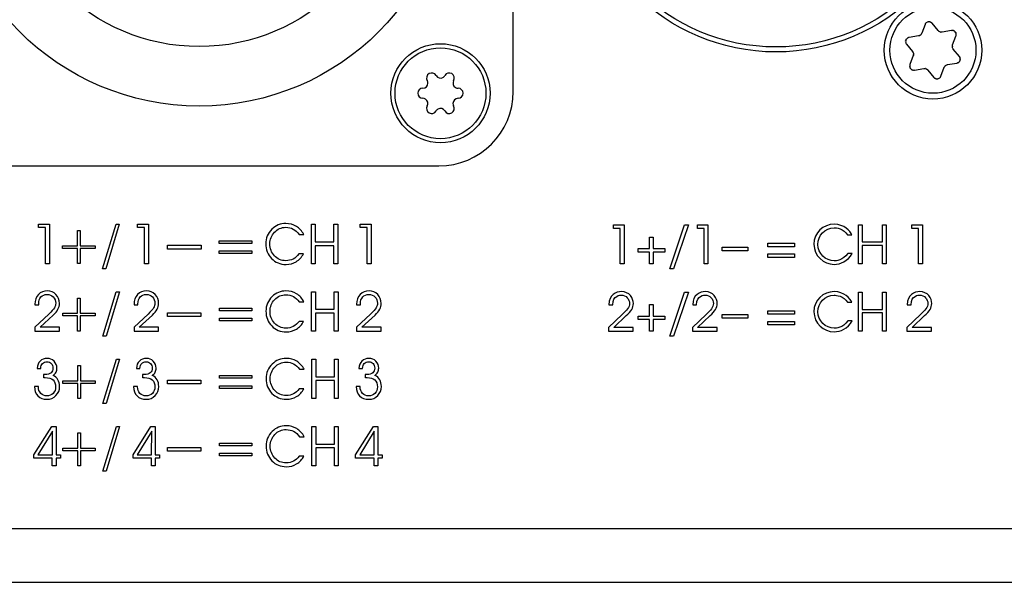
# Model space of a CAD drawing. Extents: x 1077 to 2047, y 1805 to 2279.
# Tile 6 of 22: x 1122 to 1182, y 2190 to 2224. Entities that reach past the tile are written whole.
import ezdxf

# ---------------------------------------------------------------- set-up
doc = ezdxf.new("R2010")
doc.units = 0
doc.layers.add('DRUCKFARBE_SILBER', color=253, linetype='CONTINUOUS')
doc.layers.add('KF_CP+_FRONT', color=7, linetype='CONTINUOUS')

# ---------------------------------------------------------------- blocks, each defined once
blk = doc.blocks.new('AI9-BLK8')
at = {"layer": 'DRUCKFARBE_SILBER', "color": 7}
blk.add_open_spline([(81, -38.95), (81, -40.05), (80.1, -40.95), (79, -40.95), (79, -40.95), (-79, -40.95), (-79, -40.95), (-80.1, -40.95), (-81, -40.05), (-81, -38.95), (-81, -38.95), (-81, 38.95), (-81, 38.95), (-81, 40.05), (-80.1, 40.95), (-79, 40.95), (-79, 40.95), (79, 40.95), (79, 40.95), (80.1, 40.95), (81, 40.05), (81, 38.95), (81, 38.95), (81, -38.95), (81, -38.95)], degree=3, knots=[0, 0, 0, 0, 1, 1, 1, 2, 2, 2, 3, 3, 3, 4, 4, 4, 5, 5, 5, 6, 6, 6, 7, 7, 7, 8, 8, 8, 8], dxfattribs=at)
blk = doc.blocks.new('KF_CP+_FRONT')
at = {"layer": 'KF_CP+_FRONT', "color": 7}
for p, q in [((-166.5, 29.7), (-166.5, 58.7)), ((-141.58, 33.767), (-141.783, 33.227)), ((-140.786, 33.393), (-141.153, 33.838)), ((-139.982, 33.4), (-140.552, 33.304)), ((-141.976, 33.068), (-142.545, 32.974)), ((-139.91, 32.524), (-139.707, 33.065)), ((-142.697, 32.568), (-142.331, 32.122)), ((-139.503, 31.831), (-139.869, 32.278)), ((-142.29, 31.875), (-142.493, 31.335)), ((-142.218, 31), (-141.648, 31.095)), ((-141.414, 31.007), (-141.047, 30.561)), ((-140.62, 30.632), (-140.417, 31.173)), ((-140.224, 31.332), (-139.655, 31.426)), ((-200, 25.2), (-171, 25.2)), ((-238.3, 0), (238.3, 0))]:
    blk.add_line(p, q, dxfattribs=at)
for points in [[(-194.56, 19.285), (-194.808, 19.285), (-194.808, 21.465), (-195.224, 21.465), (-195.224, 21.669), (-194.56, 21.669)], [(-191.147, 18.977), (-191.345, 18.977), (-190.53, 21.67), (-190.333, 21.67)], [(-188.56, 19.285), (-188.808, 19.285), (-188.808, 21.465), (-189.224, 21.465), (-189.224, 21.669), (-188.56, 21.669)], [(-178.473, 19.285), (-178.71, 19.285), (-178.71, 21.669), (-178.473, 21.669), (-178.473, 20.603), (-177.343, 20.603), (-177.343, 21.669), (-177.109, 21.669), (-177.109, 19.285), (-177.343, 19.285), (-177.343, 20.374), (-178.473, 20.374)], [(-175.096, 19.285), (-175.344, 19.285), (-175.344, 21.465), (-175.76, 21.465), (-175.76, 21.669), (-175.096, 21.669)], [(-160.025, 21.421), (-160.428, 21.421), (-160.428, 21.634), (-159.79, 21.634), (-159.79, 19.285), (-160.025, 19.285)], [(-156.142, 21.634), (-155.891, 21.634), (-156.79, 18.968), (-157.031, 18.968)], [(-154.95, 21.421), (-155.354, 21.421), (-155.354, 21.634), (-154.715, 21.634), (-154.715, 19.285), (-154.95, 19.285)], [(-145.614, 21.634), (-145.379, 21.634), (-145.379, 20.599), (-144.162, 20.599), (-144.162, 21.634), (-143.927, 21.634), (-143.927, 19.285), (-144.162, 19.285), (-144.162, 20.386), (-145.379, 20.386), (-145.379, 19.285), (-145.614, 19.285)], [(-141.973, 21.421), (-142.377, 21.421), (-142.377, 21.634), (-141.738, 21.634), (-141.738, 19.285), (-141.973, 19.285)], [(-192.702, 21.284), (-192.702, 20.364), (-191.801, 20.364), (-191.801, 20.204), (-192.702, 20.204), (-192.702, 19.286), (-192.862, 19.286), (-192.862, 20.204), (-193.763, 20.204), (-193.763, 20.364), (-192.862, 20.364), (-192.862, 21.284)], [(-158.026, 20.196), (-157.333, 20.196), (-157.333, 19.981), (-158.026, 19.981), (-158.026, 19.285), (-158.242, 19.285), (-158.242, 19.981), (-158.935, 19.981), (-158.935, 20.196), (-158.242, 20.196), (-158.242, 20.891), (-158.026, 20.891)], [(-185.389, 20.397), (-185.389, 20.171), (-187.423, 20.171), (-187.423, 20.397)], [(-182.324, 20.669), (-182.324, 20.509), (-184.284, 20.509), (-184.284, 20.669)], [(-152.296, 20.285), (-152.296, 20.072), (-153.851, 20.072), (-153.851, 20.285)], [(-149.481, 20.301), (-151.083, 20.301), (-151.083, 20.517), (-149.481, 20.517)], [(-182.324, 20.06), (-182.324, 19.9), (-184.284, 19.9), (-184.284, 20.06)], [(-151.083, 19.875), (-149.481, 19.875), (-149.481, 19.659), (-151.083, 19.659)], [(-191.138, 14.897), (-191.336, 14.897), (-190.521, 17.59), (-190.324, 17.59)], [(-178.463, 15.205), (-178.7, 15.205), (-178.7, 17.589), (-178.463, 17.589), (-178.463, 16.522), (-177.333, 16.522), (-177.333, 17.589), (-177.098, 17.589), (-177.098, 15.205), (-177.333, 15.205), (-177.333, 16.294), (-178.463, 16.294)], [(-156.142, 17.554), (-155.891, 17.554), (-156.79, 14.888), (-157.031, 14.888)], [(-145.614, 17.554), (-145.379, 17.554), (-145.379, 16.52), (-144.162, 16.52), (-144.162, 17.554), (-143.927, 17.554), (-143.927, 15.205), (-144.162, 15.205), (-144.162, 16.307), (-145.379, 16.307), (-145.379, 15.205), (-145.614, 15.205)], [(-192.693, 17.204), (-192.693, 16.283), (-191.792, 16.283), (-191.792, 16.123), (-192.693, 16.123), (-192.693, 15.206), (-192.853, 15.206), (-192.853, 16.123), (-193.755, 16.123), (-193.755, 16.283), (-192.853, 16.283), (-192.853, 17.204)], [(-158.026, 16.117), (-157.333, 16.117), (-157.333, 15.901), (-158.026, 15.901), (-158.026, 15.205), (-158.242, 15.205), (-158.242, 15.901), (-158.935, 15.901), (-158.935, 16.117), (-158.242, 16.117), (-158.242, 16.812), (-158.026, 16.812)], [(-185.395, 16.316), (-185.395, 16.09), (-187.423, 16.09), (-187.423, 16.316)], [(-182.314, 16.588), (-182.314, 16.429), (-184.274, 16.429), (-184.274, 16.588)], [(-152.296, 16.205), (-152.296, 15.992), (-153.851, 15.992), (-153.851, 16.205)], [(-149.481, 16.221), (-151.083, 16.221), (-151.083, 16.437), (-149.481, 16.437)], [(-182.314, 15.979), (-182.314, 15.82), (-184.274, 15.82), (-184.274, 15.979)], [(-151.083, 15.795), (-149.481, 15.795), (-149.481, 15.58), (-151.083, 15.58)], [(-192.685, 13.123), (-192.685, 12.203), (-191.784, 12.203), (-191.784, 12.043), (-192.685, 12.043), (-192.685, 11.125), (-192.845, 11.125), (-192.845, 12.043), (-193.746, 12.043), (-193.746, 12.203), (-192.845, 12.203), (-192.845, 13.123)], [(-191.129, 10.814), (-191.326, 10.814), (-190.511, 13.509), (-190.315, 13.509)], [(-178.451, 11.125), (-178.688, 11.125), (-178.688, 13.509), (-178.451, 13.509), (-178.451, 12.442), (-177.321, 12.442), (-177.321, 13.509), (-177.087, 13.509), (-177.087, 11.125), (-177.321, 11.125), (-177.321, 12.213), (-178.451, 12.213)], [(-185.394, 12.236), (-185.394, 12.01), (-187.423, 12.01), (-187.423, 12.236)], [(-182.304, 12.508), (-182.304, 12.348), (-184.263, 12.348), (-184.263, 12.508)], [(-182.304, 11.899), (-182.304, 11.739), (-184.263, 11.739), (-184.263, 11.899)], [(-194.157, 7.045), (-194.389, 7.045), (-194.389, 7.505), (-195.505, 7.505), (-195.505, 7.712), (-194.424, 9.429), (-194.157, 9.429), (-194.157, 7.712), (-193.898, 7.712), (-193.898, 7.505), (-194.157, 7.505)], [(-194.382, 7.712), (-194.372, 9.154), (-195.26, 7.712)], [(-192.685, 9.043), (-192.685, 8.123), (-191.784, 8.123), (-191.784, 7.963), (-192.685, 7.963), (-192.685, 7.045), (-192.845, 7.045), (-192.845, 7.963), (-193.746, 7.963), (-193.746, 8.123), (-192.845, 8.123), (-192.845, 9.043)], [(-191.129, 6.734), (-191.326, 6.734), (-190.511, 9.429), (-190.315, 9.429)], [(-188.155, 7.045), (-188.387, 7.045), (-188.387, 7.505), (-189.503, 7.505), (-189.503, 7.712), (-188.422, 9.429), (-188.155, 9.429), (-188.155, 7.712), (-187.896, 7.712), (-187.896, 7.505), (-188.155, 7.505)], [(-188.38, 7.712), (-188.37, 9.154), (-189.257, 7.712)], [(-178.451, 7.045), (-178.688, 7.045), (-178.688, 9.429), (-178.451, 9.429), (-178.451, 8.362), (-177.321, 8.362), (-177.321, 9.429), (-177.087, 9.429), (-177.087, 7.045), (-177.321, 7.045), (-177.321, 8.133), (-178.451, 8.133)], [(-174.687, 7.044), (-174.918, 7.044), (-174.918, 7.504), (-176.034, 7.504), (-176.034, 7.711), (-174.954, 9.428), (-174.687, 9.428), (-174.687, 7.711), (-174.428, 7.711), (-174.428, 7.504), (-174.687, 7.504)], [(-174.912, 7.711), (-174.902, 9.153), (-175.789, 7.711)], [(-182.304, 8.428), (-182.304, 8.268), (-184.263, 8.268), (-184.263, 8.428)], [(-185.394, 8.156), (-185.394, 7.93), (-187.423, 7.93), (-187.423, 8.156)], [(-182.304, 7.819), (-182.304, 7.659), (-184.263, 7.659), (-184.263, 7.819)]]:
    blk.add_lwpolyline(points, close=True, dxfattribs=at)
for centre, radius in [((-185.5, 44.2), 15.375), ((-150.6, 44.2), 12.1), ((-185.5, 44.2), 11.775), ((-150.6, 44.2), 11.8), ((-141.1, 32.2), 2.95), ((-141.1, 32.2), 2.6), ((-170.9, 29.6), 3), ((-170.9, 29.6), 2.75)]:
    blk.add_circle(centre, radius, dxfattribs=at)
for points, knots in [([(-141.153, 33.838), (-141.223, 33.909), (-141.126, 33.819), (-141.201, 33.884), (-141.329, 33.949), (-141.153, 33.87), (-141.289, 33.923), (-141.436, 33.936), (-141.242, 33.929), (-141.387, 33.927), (-141.526, 33.883), (-141.343, 33.951), (-141.478, 33.891), (-141.591, 33.796), (-141.449, 33.93), (-141.549, 33.825), (-141.598, 33.741), (-141.536, 33.856), (-141.58, 33.767)], [0, 0, 0, 0, 1, 1, 1, 2, 2, 2, 3, 3, 3, 4, 4, 4, 5, 5, 5, 6, 6, 6, 6]), ([(-140.552, 33.304), (-140.601, 33.299), (-140.535, 33.305), (-140.585, 33.302), (-140.731, 33.318), (-140.539, 33.286), (-140.681, 33.318), (-140.808, 33.387), (-140.642, 33.284), (-140.764, 33.369), (-140.798, 33.404), (-140.753, 33.356), (-140.786, 33.393)], [0, 0, 0, 0, 1, 1, 1, 2, 2, 2, 3, 3, 3, 4, 4, 4, 4]), ([(-139.707, 33.065), (-139.681, 33.162), (-139.711, 33.032), (-139.692, 33.129), (-139.699, 33.273), (-139.68, 33.08), (-139.702, 33.226), (-139.765, 33.359), (-139.673, 33.187), (-139.748, 33.311), (-139.855, 33.409), (-139.705, 33.286), (-139.824, 33.373), (-139.961, 33.423), (-139.776, 33.366), (-139.916, 33.402), (-140.015, 33.402), (-139.882, 33.406), (-139.982, 33.4)], [0, 0, 0, 0, 1, 1, 1, 2, 2, 2, 3, 3, 3, 4, 4, 4, 5, 5, 5, 6, 6, 6, 6]), ([(-142.545, 32.974), (-142.642, 32.948), (-142.515, 32.987), (-142.609, 32.954), (-142.73, 32.877), (-142.573, 32.99), (-142.687, 32.897), (-142.771, 32.777), (-142.669, 32.942), (-142.738, 32.815), (-142.77, 32.673), (-142.738, 32.865), (-142.754, 32.719), (-142.729, 32.574), (-142.772, 32.763), (-142.732, 32.624), (-142.683, 32.539), (-142.753, 32.651), (-142.697, 32.568)], [0, 0, 0, 0, 1, 1, 1, 2, 2, 2, 3, 3, 3, 4, 4, 4, 5, 5, 5, 6, 6, 6, 6]), ([(-141.783, 33.227), (-141.802, 33.182), (-141.775, 33.242), (-141.796, 33.197), (-141.883, 33.078), (-141.76, 33.229), (-141.858, 33.122), (-141.982, 33.046), (-141.81, 33.138), (-141.944, 33.076), (-141.992, 33.063), (-141.927, 33.078), (-141.976, 33.068)], [0, 0, 0, 0, 1, 1, 1, 2, 2, 2, 3, 3, 3, 4, 4, 4, 4]), ([(-139.869, 32.278), (-139.899, 32.317), (-139.86, 32.263), (-139.888, 32.305), (-139.948, 32.439), (-139.879, 32.257), (-139.923, 32.396), (-139.926, 32.54), (-139.932, 32.346), (-139.92, 32.493), (-139.906, 32.54), (-139.925, 32.477), (-139.91, 32.524)], [0, 0, 0, 0, 1, 1, 1, 2, 2, 2, 3, 3, 3, 4, 4, 4, 4]), ([(-142.331, 32.122), (-142.301, 32.083), (-142.34, 32.136), (-142.312, 32.095), (-142.252, 31.961), (-142.321, 32.143), (-142.277, 32.004), (-142.274, 31.86), (-142.268, 32.054), (-142.28, 31.907), (-142.294, 31.86), (-142.275, 31.923), (-142.29, 31.875)], [0, 0, 0, 0, 1, 1, 1, 2, 2, 2, 3, 3, 3, 4, 4, 4, 4]), ([(-139.655, 31.426), (-139.558, 31.452), (-139.685, 31.413), (-139.591, 31.445), (-139.47, 31.523), (-139.627, 31.41), (-139.513, 31.503), (-139.429, 31.623), (-139.531, 31.458), (-139.462, 31.585), (-139.43, 31.727), (-139.462, 31.534), (-139.446, 31.681), (-139.471, 31.826), (-139.427, 31.637), (-139.468, 31.775), (-139.517, 31.861), (-139.447, 31.749), (-139.503, 31.831)], [0, 0, 0, 0, 1, 1, 1, 2, 2, 2, 3, 3, 3, 4, 4, 4, 5, 5, 5, 6, 6, 6, 6]), ([(-142.493, 31.335), (-142.519, 31.238), (-142.489, 31.368), (-142.508, 31.27), (-142.501, 31.126), (-142.52, 31.319), (-142.498, 31.174), (-142.435, 31.041), (-142.527, 31.213), (-142.452, 31.089), (-142.345, 30.991), (-142.495, 31.114), (-142.376, 31.027), (-142.239, 30.976), (-142.424, 31.033), (-142.284, 30.998), (-142.185, 30.998), (-142.318, 30.994), (-142.218, 31)], [0, 0, 0, 0, 1, 1, 1, 2, 2, 2, 3, 3, 3, 4, 4, 4, 5, 5, 5, 6, 6, 6, 6]), ([(-141.648, 31.095), (-141.599, 31.101), (-141.665, 31.095), (-141.615, 31.098), (-141.469, 31.082), (-141.661, 31.114), (-141.519, 31.082), (-141.392, 31.013), (-141.557, 31.115), (-141.437, 31.031), (-141.402, 30.996), (-141.447, 31.044), (-141.414, 31.007)], [0, 0, 0, 0, 1, 1, 1, 2, 2, 2, 3, 3, 3, 4, 4, 4, 4]), ([(-140.417, 31.173), (-140.398, 31.218), (-140.425, 31.158), (-140.404, 31.203), (-140.316, 31.321), (-140.44, 31.171), (-140.342, 31.278), (-140.218, 31.354), (-140.39, 31.261), (-140.256, 31.324), (-140.208, 31.337), (-140.272, 31.321), (-140.224, 31.332)], [0, 0, 0, 0, 1, 1, 1, 2, 2, 2, 3, 3, 3, 4, 4, 4, 4]), ([(-171.166, 30.674), (-171.251, 30.821), (-171.438, 30.871), (-171.585, 30.786), (-171.732, 30.701), (-171.782, 30.514), (-171.697, 30.367)], [0, 0, 0, 0, 1, 1, 1, 2, 2, 2, 2]), ([(-171.166, 30.674), (-171.081, 30.527), (-170.893, 30.477), (-170.747, 30.561), (-170.7, 30.588), (-170.661, 30.628), (-170.634, 30.674)], [0, 0, 0, 0, 1, 1, 1, 2, 2, 2, 2]), ([(-170.103, 30.367), (-170.018, 30.514), (-170.068, 30.701), (-170.215, 30.786), (-170.362, 30.871), (-170.549, 30.821), (-170.634, 30.674)], [0, 0, 0, 0, 1, 1, 1, 2, 2, 2, 2]), ([(-141.047, 30.561), (-140.977, 30.49), (-141.074, 30.581), (-140.999, 30.516), (-140.871, 30.451), (-141.047, 30.53), (-140.91, 30.477), (-140.764, 30.464), (-140.958, 30.47), (-140.813, 30.473), (-140.675, 30.517), (-140.857, 30.448), (-140.722, 30.508), (-140.61, 30.602), (-140.751, 30.47), (-140.652, 30.574), (-140.602, 30.659), (-140.664, 30.542), (-140.62, 30.632)], [0, 0, 0, 0, 1, 1, 1, 2, 2, 2, 3, 3, 3, 4, 4, 4, 5, 5, 5, 6, 6, 6, 6]), ([(-171.963, 29.907), (-172.133, 29.907), (-172.27, 29.769), (-172.27, 29.6), (-172.27, 29.431), (-172.133, 29.293), (-171.963, 29.293)], [0, 0, 0, 0, 1, 1, 1, 2, 2, 2, 2]), ([(-171.963, 29.907), (-171.794, 29.907), (-171.656, 30.044), (-171.656, 30.213), (-171.656, 30.267), (-171.67, 30.32), (-171.697, 30.367)], [0, 0, 0, 0, 1, 1, 1, 2, 2, 2, 2]), ([(-170.103, 30.367), (-170.187, 30.22), (-170.137, 30.033), (-169.99, 29.948), (-169.944, 29.921), (-169.891, 29.907), (-169.837, 29.907)], [0, 0, 0, 0, 1, 1, 1, 2, 2, 2, 2]), ([(-169.837, 29.293), (-169.667, 29.293), (-169.53, 29.431), (-169.53, 29.6), (-169.53, 29.769), (-169.667, 29.907), (-169.837, 29.907)], [0, 0, 0, 0, 1, 1, 1, 2, 2, 2, 2]), ([(-171.697, 28.833), (-171.613, 28.979), (-171.663, 29.167), (-171.81, 29.252), (-171.856, 29.279), (-171.909, 29.293), (-171.963, 29.293)], [0, 0, 0, 0, 1, 1, 1, 2, 2, 2, 2]), ([(-169.837, 29.293), (-170.006, 29.293), (-170.144, 29.156), (-170.144, 28.986), (-170.144, 28.933), (-170.129, 28.88), (-170.103, 28.833)], [0, 0, 0, 0, 1, 1, 1, 2, 2, 2, 2]), ([(-171.697, 28.833), (-171.782, 28.686), (-171.732, 28.499), (-171.585, 28.414), (-171.438, 28.329), (-171.251, 28.379), (-171.166, 28.526)], [0, 0, 0, 0, 1, 1, 1, 2, 2, 2, 2]), ([(-170.634, 28.526), (-170.719, 28.673), (-170.907, 28.723), (-171.053, 28.638), (-171.1, 28.612), (-171.139, 28.572), (-171.166, 28.526)], [0, 0, 0, 0, 1, 1, 1, 2, 2, 2, 2]), ([(-170.634, 28.526), (-170.549, 28.379), (-170.362, 28.329), (-170.215, 28.414), (-170.068, 28.499), (-170.018, 28.686), (-170.103, 28.833)], [0, 0, 0, 0, 1, 1, 1, 2, 2, 2, 2]), ([(-179.452, 21.052), (-179.559, 21.201), (-179.678, 21.31), (-179.811, 21.38), (-179.943, 21.45), (-180.093, 21.485), (-180.262, 21.485), (-180.527, 21.485), (-180.754, 21.387), (-180.942, 21.19), (-181.13, 20.994), (-181.224, 20.76), (-181.224, 20.49), (-181.224, 20.202), (-181.131, 19.958), (-180.944, 19.761), (-180.757, 19.564), (-180.529, 19.464), (-180.262, 19.464), (-180.098, 19.464), (-179.949, 19.499), (-179.816, 19.568), (-179.682, 19.637), (-179.567, 19.739), (-179.469, 19.875), (-179.469, 19.875), (-179.19, 19.875), (-179.19, 19.875), (-179.299, 19.673), (-179.446, 19.515), (-179.629, 19.405), (-179.812, 19.294), (-180.017, 19.238), (-180.245, 19.238), (-180.596, 19.238), (-180.887, 19.358), (-181.121, 19.597), (-181.355, 19.836), (-181.472, 20.134), (-181.472, 20.492), (-181.472, 20.659), (-181.441, 20.818), (-181.377, 20.967), (-181.314, 21.116), (-181.221, 21.251), (-181.099, 21.371), (-180.986, 21.485), (-180.859, 21.571), (-180.717, 21.629), (-180.576, 21.687), (-180.423, 21.716), (-180.259, 21.716), (-180.022, 21.716), (-179.809, 21.658), (-179.62, 21.543), (-179.431, 21.427), (-179.281, 21.263), (-179.171, 21.052), (-179.171, 21.052), (-179.452, 21.052), (-179.452, 21.052)], [0, 0, 0, 0, 1, 1, 1, 2, 2, 2, 3, 3, 3, 4, 4, 4, 5, 5, 5, 6, 6, 6, 7, 7, 7, 8, 8, 8, 9, 9, 9, 10, 10, 10, 11, 11, 11, 12, 12, 12, 13, 13, 13, 14, 14, 14, 15, 15, 15, 16, 16, 16, 17, 17, 17, 18, 18, 18, 19, 19, 19, 20, 20, 20, 20]), ([(-145.989, 19.901), (-146.24, 19.44), (-146.695, 19.243), (-147.073, 19.243), (-147.731, 19.243), (-148.303, 19.761), (-148.303, 20.457), (-148.303, 21.152), (-147.747, 21.673), (-147.076, 21.673), (-146.472, 21.673), (-146.091, 21.25), (-145.999, 21.031), (-145.999, 21.031), (-146.263, 21.031), (-146.263, 21.031), (-146.52, 21.415), (-146.936, 21.46), (-147.079, 21.46), (-147.629, 21.46), (-148.067, 20.977), (-148.067, 20.453), (-148.067, 19.904), (-147.584, 19.456), (-147.076, 19.456), (-146.959, 19.456), (-146.574, 19.472), (-146.253, 19.901), (-146.253, 19.901), (-145.989, 19.901), (-145.989, 19.901)], [0, 0, 0, 0, 1, 1, 1, 2, 2, 2, 3, 3, 3, 4, 4, 4, 5, 5, 5, 6, 6, 6, 7, 7, 7, 8, 8, 8, 9, 9, 9, 10, 10, 10, 10]), ([(-193.96, 15.205), (-193.96, 15.205), (-195.439, 15.205), (-195.439, 15.205), (-195.439, 15.205), (-195.439, 15.436), (-195.439, 15.436), (-195.439, 15.436), (-194.594, 16.237), (-194.594, 16.237), (-194.428, 16.396), (-194.317, 16.52), (-194.263, 16.612), (-194.209, 16.704), (-194.182, 16.799), (-194.182, 16.896), (-194.182, 17.046), (-194.231, 17.171), (-194.329, 17.272), (-194.426, 17.373), (-194.55, 17.424), (-194.701, 17.424), (-194.855, 17.424), (-194.979, 17.372), (-195.072, 17.269), (-195.164, 17.166), (-195.211, 17.028), (-195.211, 16.857), (-195.211, 16.848), (-195.21, 16.837), (-195.209, 16.823), (-195.208, 16.808), (-195.208, 16.797), (-195.208, 16.79), (-195.208, 16.79), (-195.439, 16.79), (-195.439, 16.79), (-195.439, 16.79), (-195.439, 16.826), (-195.439, 16.826), (-195.439, 17.066), (-195.368, 17.262), (-195.227, 17.413), (-195.086, 17.563), (-194.904, 17.639), (-194.681, 17.639), (-194.479, 17.639), (-194.307, 17.566), (-194.166, 17.42), (-194.024, 17.274), (-193.954, 17.095), (-193.954, 16.881), (-193.954, 16.757), (-193.983, 16.639), (-194.043, 16.526), (-194.103, 16.413), (-194.197, 16.297), (-194.326, 16.177), (-194.326, 16.177), (-195.129, 15.436), (-195.129, 15.436), (-195.129, 15.436), (-193.96, 15.436), (-193.96, 15.436), (-193.96, 15.436), (-193.96, 15.205), (-193.96, 15.205)], [0, 0, 0, 0, 1, 1, 1, 2, 2, 2, 3, 3, 3, 4, 4, 4, 5, 5, 5, 6, 6, 6, 7, 7, 7, 8, 8, 8, 9, 9, 9, 10, 10, 10, 11, 11, 11, 12, 12, 12, 13, 13, 13, 14, 14, 14, 15, 15, 15, 16, 16, 16, 17, 17, 17, 18, 18, 18, 19, 19, 19, 20, 20, 20, 21, 21, 21, 22, 22, 22, 22]), ([(-187.959, 15.205), (-187.959, 15.205), (-189.438, 15.205), (-189.438, 15.205), (-189.438, 15.205), (-189.438, 15.436), (-189.438, 15.436), (-189.438, 15.436), (-188.593, 16.237), (-188.593, 16.237), (-188.426, 16.396), (-188.316, 16.52), (-188.262, 16.612), (-188.208, 16.704), (-188.181, 16.799), (-188.181, 16.896), (-188.181, 17.046), (-188.23, 17.171), (-188.328, 17.272), (-188.425, 17.373), (-188.549, 17.424), (-188.699, 17.424), (-188.854, 17.424), (-188.978, 17.372), (-189.071, 17.269), (-189.163, 17.166), (-189.21, 17.028), (-189.21, 16.857), (-189.21, 16.848), (-189.209, 16.837), (-189.208, 16.823), (-189.207, 16.808), (-189.206, 16.797), (-189.206, 16.79), (-189.206, 16.79), (-189.438, 16.79), (-189.438, 16.79), (-189.438, 16.79), (-189.438, 16.826), (-189.438, 16.826), (-189.438, 17.066), (-189.367, 17.262), (-189.226, 17.413), (-189.084, 17.563), (-188.902, 17.639), (-188.68, 17.639), (-188.478, 17.639), (-188.306, 17.566), (-188.165, 17.42), (-188.023, 17.274), (-187.952, 17.095), (-187.952, 16.881), (-187.952, 16.757), (-187.982, 16.639), (-188.042, 16.526), (-188.102, 16.413), (-188.196, 16.297), (-188.325, 16.177), (-188.325, 16.177), (-189.128, 15.436), (-189.128, 15.436), (-189.128, 15.436), (-187.959, 15.436), (-187.959, 15.436), (-187.959, 15.436), (-187.959, 15.205), (-187.959, 15.205)], [0, 0, 0, 0, 1, 1, 1, 2, 2, 2, 3, 3, 3, 4, 4, 4, 5, 5, 5, 6, 6, 6, 7, 7, 7, 8, 8, 8, 9, 9, 9, 10, 10, 10, 11, 11, 11, 12, 12, 12, 13, 13, 13, 14, 14, 14, 15, 15, 15, 16, 16, 16, 17, 17, 17, 18, 18, 18, 19, 19, 19, 20, 20, 20, 21, 21, 21, 22, 22, 22, 22]), ([(-179.441, 16.972), (-179.548, 17.12), (-179.668, 17.229), (-179.8, 17.3), (-179.932, 17.369), (-180.082, 17.404), (-180.251, 17.404), (-180.516, 17.404), (-180.743, 17.306), (-180.931, 17.109), (-181.12, 16.913), (-181.214, 16.679), (-181.214, 16.409), (-181.214, 16.121), (-181.12, 15.878), (-180.933, 15.68), (-180.746, 15.483), (-180.519, 15.384), (-180.252, 15.384), (-180.087, 15.384), (-179.938, 15.419), (-179.805, 15.487), (-179.672, 15.556), (-179.556, 15.658), (-179.458, 15.795), (-179.458, 15.795), (-179.18, 15.795), (-179.18, 15.795), (-179.289, 15.592), (-179.435, 15.435), (-179.618, 15.324), (-179.801, 15.213), (-180.007, 15.158), (-180.235, 15.158), (-180.585, 15.158), (-180.877, 15.277), (-181.111, 15.516), (-181.345, 15.755), (-181.462, 16.054), (-181.462, 16.411), (-181.462, 16.579), (-181.43, 16.737), (-181.367, 16.886), (-181.303, 17.036), (-181.211, 17.171), (-181.089, 17.291), (-180.975, 17.404), (-180.848, 17.49), (-180.707, 17.548), (-180.566, 17.607), (-180.413, 17.636), (-180.248, 17.636), (-180.011, 17.636), (-179.798, 17.578), (-179.609, 17.462), (-179.42, 17.347), (-179.27, 17.183), (-179.16, 16.972), (-179.16, 16.972), (-179.441, 16.972), (-179.441, 16.972)], [0, 0, 0, 0, 1, 1, 1, 2, 2, 2, 3, 3, 3, 4, 4, 4, 5, 5, 5, 6, 6, 6, 7, 7, 7, 8, 8, 8, 9, 9, 9, 10, 10, 10, 11, 11, 11, 12, 12, 12, 13, 13, 13, 14, 14, 14, 15, 15, 15, 16, 16, 16, 17, 17, 17, 18, 18, 18, 19, 19, 19, 20, 20, 20, 20]), ([(-174.493, 15.204), (-174.493, 15.204), (-175.972, 15.204), (-175.972, 15.204), (-175.972, 15.204), (-175.972, 15.436), (-175.972, 15.436), (-175.972, 15.436), (-175.127, 16.237), (-175.127, 16.237), (-174.96, 16.395), (-174.85, 16.52), (-174.796, 16.611), (-174.742, 16.703), (-174.715, 16.798), (-174.715, 16.896), (-174.715, 17.046), (-174.764, 17.171), (-174.862, 17.272), (-174.959, 17.373), (-175.083, 17.423), (-175.233, 17.423), (-175.388, 17.423), (-175.512, 17.371), (-175.605, 17.269), (-175.697, 17.165), (-175.744, 17.028), (-175.744, 16.857), (-175.744, 16.848), (-175.743, 16.836), (-175.742, 16.822), (-175.741, 16.808), (-175.74, 16.797), (-175.74, 16.789), (-175.74, 16.789), (-175.972, 16.789), (-175.972, 16.789), (-175.972, 16.789), (-175.972, 16.826), (-175.972, 16.826), (-175.972, 17.065), (-175.901, 17.261), (-175.76, 17.412), (-175.618, 17.563), (-175.436, 17.638), (-175.214, 17.638), (-175.012, 17.638), (-174.84, 17.566), (-174.698, 17.419), (-174.557, 17.274), (-174.486, 17.094), (-174.486, 16.88), (-174.486, 16.757), (-174.516, 16.639), (-174.576, 16.526), (-174.636, 16.413), (-174.73, 16.296), (-174.859, 16.176), (-174.859, 16.176), (-175.662, 15.436), (-175.662, 15.436), (-175.662, 15.436), (-174.493, 15.436), (-174.493, 15.436), (-174.493, 15.436), (-174.493, 15.204), (-174.493, 15.204)], [0, 0, 0, 0, 1, 1, 1, 2, 2, 2, 3, 3, 3, 4, 4, 4, 5, 5, 5, 6, 6, 6, 7, 7, 7, 8, 8, 8, 9, 9, 9, 10, 10, 10, 11, 11, 11, 12, 12, 12, 13, 13, 13, 14, 14, 14, 15, 15, 15, 16, 16, 16, 17, 17, 17, 18, 18, 18, 19, 19, 19, 20, 20, 20, 21, 21, 21, 22, 22, 22, 22]), ([(-160.73, 15.418), (-160.73, 15.418), (-159.904, 16.212), (-159.904, 16.212), (-159.631, 16.475), (-159.459, 16.64), (-159.459, 16.885), (-159.459, 17.126), (-159.659, 17.383), (-159.967, 17.383), (-160.012, 17.383), (-160.473, 17.377), (-160.476, 16.796), (-160.476, 16.796), (-160.711, 16.796), (-160.711, 16.796), (-160.714, 17.415), (-160.26, 17.596), (-159.955, 17.596), (-159.472, 17.596), (-159.224, 17.187), (-159.224, 16.881), (-159.224, 16.605), (-159.364, 16.415), (-159.656, 16.139), (-159.656, 16.139), (-160.412, 15.418), (-160.412, 15.418), (-160.412, 15.418), (-159.237, 15.418), (-159.237, 15.418), (-159.237, 15.418), (-159.237, 15.205), (-159.237, 15.205), (-159.237, 15.205), (-160.73, 15.205), (-160.73, 15.205), (-160.73, 15.205), (-160.73, 15.418), (-160.73, 15.418)], [0, 0, 0, 0, 1, 1, 1, 2, 2, 2, 3, 3, 3, 4, 4, 4, 5, 5, 5, 6, 6, 6, 7, 7, 7, 8, 8, 8, 9, 9, 9, 10, 10, 10, 11, 11, 11, 12, 12, 12, 13, 13, 13, 13]), ([(-155.655, 15.418), (-155.655, 15.418), (-154.829, 16.212), (-154.829, 16.212), (-154.556, 16.475), (-154.385, 16.64), (-154.385, 16.885), (-154.385, 17.126), (-154.585, 17.383), (-154.893, 17.383), (-154.937, 17.383), (-155.398, 17.377), (-155.401, 16.796), (-155.401, 16.796), (-155.636, 16.796), (-155.636, 16.796), (-155.64, 17.415), (-155.186, 17.596), (-154.88, 17.596), (-154.397, 17.596), (-154.149, 17.187), (-154.149, 16.881), (-154.149, 16.605), (-154.289, 16.415), (-154.582, 16.139), (-154.582, 16.139), (-155.338, 15.418), (-155.338, 15.418), (-155.338, 15.418), (-154.162, 15.418), (-154.162, 15.418), (-154.162, 15.418), (-154.162, 15.205), (-154.162, 15.205), (-154.162, 15.205), (-155.655, 15.205), (-155.655, 15.205), (-155.655, 15.205), (-155.655, 15.418), (-155.655, 15.418)], [0, 0, 0, 0, 1, 1, 1, 2, 2, 2, 3, 3, 3, 4, 4, 4, 5, 5, 5, 6, 6, 6, 7, 7, 7, 8, 8, 8, 9, 9, 9, 10, 10, 10, 11, 11, 11, 12, 12, 12, 13, 13, 13, 13]), ([(-145.989, 15.821), (-146.24, 15.361), (-146.695, 15.164), (-147.073, 15.164), (-147.731, 15.164), (-148.303, 15.682), (-148.303, 16.377), (-148.303, 17.072), (-147.747, 17.593), (-147.076, 17.593), (-146.472, 17.593), (-146.091, 17.171), (-145.999, 16.952), (-145.999, 16.952), (-146.263, 16.952), (-146.263, 16.952), (-146.52, 17.335), (-146.936, 17.38), (-147.079, 17.38), (-147.629, 17.38), (-148.067, 16.897), (-148.067, 16.374), (-148.067, 15.824), (-147.584, 15.376), (-147.076, 15.376), (-146.959, 15.376), (-146.574, 15.392), (-146.253, 15.821), (-146.253, 15.821), (-145.989, 15.821), (-145.989, 15.821)], [0, 0, 0, 0, 1, 1, 1, 2, 2, 2, 3, 3, 3, 4, 4, 4, 5, 5, 5, 6, 6, 6, 7, 7, 7, 8, 8, 8, 9, 9, 9, 10, 10, 10, 10]), ([(-142.678, 15.418), (-142.678, 15.418), (-141.852, 16.212), (-141.852, 16.212), (-141.579, 16.475), (-141.407, 16.64), (-141.407, 16.885), (-141.407, 17.126), (-141.608, 17.383), (-141.916, 17.383), (-141.96, 17.383), (-142.421, 17.377), (-142.424, 16.796), (-142.424, 16.796), (-142.659, 16.796), (-142.659, 16.796), (-142.663, 17.415), (-142.208, 17.596), (-141.903, 17.596), (-141.42, 17.596), (-141.172, 17.187), (-141.172, 16.881), (-141.172, 16.605), (-141.312, 16.415), (-141.604, 16.139), (-141.604, 16.139), (-142.361, 15.418), (-142.361, 15.418), (-142.361, 15.418), (-141.185, 15.418), (-141.185, 15.418), (-141.185, 15.418), (-141.185, 15.205), (-141.185, 15.205), (-141.185, 15.205), (-142.678, 15.205), (-142.678, 15.205), (-142.678, 15.205), (-142.678, 15.418), (-142.678, 15.418)], [0, 0, 0, 0, 1, 1, 1, 2, 2, 2, 3, 3, 3, 4, 4, 4, 5, 5, 5, 6, 6, 6, 7, 7, 7, 8, 8, 8, 9, 9, 9, 10, 10, 10, 11, 11, 11, 12, 12, 12, 13, 13, 13, 13]), ([(-195.232, 11.849), (-195.232, 11.849), (-195.232, 11.829), (-195.232, 11.829), (-195.232, 11.672), (-195.183, 11.541), (-195.085, 11.437), (-194.988, 11.333), (-194.867, 11.282), (-194.722, 11.282), (-194.566, 11.282), (-194.438, 11.333), (-194.336, 11.437), (-194.236, 11.539), (-194.185, 11.672), (-194.185, 11.832), (-194.185, 12.015), (-194.238, 12.153), (-194.345, 12.248), (-194.452, 12.342), (-194.609, 12.39), (-194.815, 12.39), (-194.844, 12.39), (-194.867, 12.389), (-194.883, 12.389), (-194.899, 12.388), (-194.912, 12.388), (-194.924, 12.386), (-194.924, 12.386), (-194.924, 12.583), (-194.924, 12.583), (-194.912, 12.582), (-194.899, 12.581), (-194.885, 12.58), (-194.871, 12.58), (-194.849, 12.58), (-194.821, 12.58), (-194.664, 12.58), (-194.546, 12.612), (-194.466, 12.677), (-194.387, 12.742), (-194.347, 12.839), (-194.347, 12.968), (-194.347, 13.079), (-194.381, 13.171), (-194.449, 13.243), (-194.517, 13.315), (-194.602, 13.351), (-194.705, 13.351), (-194.822, 13.351), (-194.914, 13.316), (-194.98, 13.245), (-195.047, 13.175), (-195.081, 13.076), (-195.083, 12.949), (-195.083, 12.949), (-195.301, 12.949), (-195.301, 12.949), (-195.291, 13.134), (-195.232, 13.282), (-195.123, 13.391), (-195.014, 13.5), (-194.871, 13.555), (-194.694, 13.555), (-194.531, 13.555), (-194.393, 13.497), (-194.279, 13.381), (-194.165, 13.265), (-194.108, 13.127), (-194.108, 12.968), (-194.108, 12.873), (-194.126, 12.79), (-194.162, 12.72), (-194.199, 12.649), (-194.257, 12.585), (-194.338, 12.526), (-194.208, 12.457), (-194.111, 12.367), (-194.046, 12.255), (-193.981, 12.143), (-193.948, 12.01), (-193.948, 11.855), (-193.948, 11.636), (-194.02, 11.451), (-194.165, 11.302), (-194.31, 11.152), (-194.491, 11.078), (-194.709, 11.078), (-194.942, 11.078), (-195.126, 11.147), (-195.261, 11.284), (-195.397, 11.422), (-195.466, 11.61), (-195.469, 11.849), (-195.469, 11.849), (-195.232, 11.849), (-195.232, 11.849)], [0, 0, 0, 0, 1, 1, 1, 2, 2, 2, 3, 3, 3, 4, 4, 4, 5, 5, 5, 6, 6, 6, 7, 7, 7, 8, 8, 8, 9, 9, 9, 10, 10, 10, 11, 11, 11, 12, 12, 12, 13, 13, 13, 14, 14, 14, 15, 15, 15, 16, 16, 16, 17, 17, 17, 18, 18, 18, 19, 19, 19, 20, 20, 20, 21, 21, 21, 22, 22, 22, 23, 23, 23, 24, 24, 24, 25, 25, 25, 26, 26, 26, 27, 27, 27, 28, 28, 28, 29, 29, 29, 30, 30, 30, 31, 31, 31, 32, 32, 32, 32]), ([(-189.23, 11.849), (-189.23, 11.849), (-189.23, 11.829), (-189.23, 11.829), (-189.23, 11.672), (-189.181, 11.541), (-189.083, 11.437), (-188.986, 11.333), (-188.864, 11.282), (-188.72, 11.282), (-188.564, 11.282), (-188.435, 11.333), (-188.334, 11.437), (-188.233, 11.539), (-188.183, 11.672), (-188.183, 11.832), (-188.183, 12.015), (-188.236, 12.153), (-188.343, 12.248), (-188.45, 12.342), (-188.606, 12.39), (-188.813, 12.39), (-188.842, 12.39), (-188.865, 12.389), (-188.88, 12.389), (-188.896, 12.388), (-188.91, 12.388), (-188.922, 12.386), (-188.922, 12.386), (-188.922, 12.583), (-188.922, 12.583), (-188.91, 12.582), (-188.897, 12.581), (-188.883, 12.58), (-188.869, 12.58), (-188.847, 12.58), (-188.819, 12.58), (-188.662, 12.58), (-188.543, 12.612), (-188.464, 12.677), (-188.385, 12.742), (-188.345, 12.839), (-188.345, 12.968), (-188.345, 13.079), (-188.379, 13.171), (-188.447, 13.243), (-188.515, 13.315), (-188.6, 13.351), (-188.703, 13.351), (-188.819, 13.351), (-188.911, 13.316), (-188.978, 13.245), (-189.045, 13.175), (-189.079, 13.076), (-189.081, 12.949), (-189.081, 12.949), (-189.299, 12.949), (-189.299, 12.949), (-189.289, 13.134), (-189.23, 13.282), (-189.12, 13.391), (-189.011, 13.5), (-188.868, 13.555), (-188.691, 13.555), (-188.529, 13.555), (-188.391, 13.497), (-188.277, 13.381), (-188.163, 13.265), (-188.105, 13.127), (-188.105, 12.968), (-188.105, 12.873), (-188.124, 12.79), (-188.16, 12.72), (-188.197, 12.649), (-188.255, 12.585), (-188.335, 12.526), (-188.206, 12.457), (-188.109, 12.367), (-188.043, 12.255), (-187.978, 12.143), (-187.946, 12.01), (-187.946, 11.855), (-187.946, 11.636), (-188.018, 11.451), (-188.163, 11.302), (-188.307, 11.152), (-188.489, 11.078), (-188.707, 11.078), (-188.94, 11.078), (-189.124, 11.147), (-189.259, 11.284), (-189.394, 11.422), (-189.464, 11.61), (-189.467, 11.849), (-189.467, 11.849), (-189.23, 11.849), (-189.23, 11.849)], [0, 0, 0, 0, 1, 1, 1, 2, 2, 2, 3, 3, 3, 4, 4, 4, 5, 5, 5, 6, 6, 6, 7, 7, 7, 8, 8, 8, 9, 9, 9, 10, 10, 10, 11, 11, 11, 12, 12, 12, 13, 13, 13, 14, 14, 14, 15, 15, 15, 16, 16, 16, 17, 17, 17, 18, 18, 18, 19, 19, 19, 20, 20, 20, 21, 21, 21, 22, 22, 22, 23, 23, 23, 24, 24, 24, 25, 25, 25, 26, 26, 26, 27, 27, 27, 28, 28, 28, 29, 29, 29, 30, 30, 30, 31, 31, 31, 32, 32, 32, 32]), ([(-179.428, 12.891), (-179.535, 13.039), (-179.654, 13.149), (-179.787, 13.219), (-179.919, 13.289), (-180.07, 13.324), (-180.239, 13.324), (-180.505, 13.324), (-180.732, 13.225), (-180.92, 13.029), (-181.108, 12.833), (-181.203, 12.599), (-181.203, 12.328), (-181.203, 12.04), (-181.109, 11.798), (-180.922, 11.6), (-180.734, 11.402), (-180.507, 11.304), (-180.239, 11.304), (-180.074, 11.304), (-179.925, 11.338), (-179.792, 11.406), (-179.658, 11.475), (-179.543, 11.578), (-179.444, 11.714), (-179.444, 11.714), (-179.166, 11.714), (-179.166, 11.714), (-179.275, 11.511), (-179.421, 11.355), (-179.605, 11.244), (-179.788, 11.133), (-179.994, 11.078), (-180.222, 11.078), (-180.573, 11.078), (-180.865, 11.197), (-181.099, 11.436), (-181.334, 11.675), (-181.451, 11.973), (-181.451, 12.331), (-181.451, 12.498), (-181.419, 12.656), (-181.356, 12.806), (-181.292, 12.955), (-181.2, 13.09), (-181.077, 13.21), (-180.964, 13.323), (-180.837, 13.409), (-180.695, 13.468), (-180.554, 13.526), (-180.401, 13.555), (-180.236, 13.555), (-179.999, 13.555), (-179.786, 13.498), (-179.596, 13.382), (-179.407, 13.266), (-179.257, 13.103), (-179.147, 12.891), (-179.147, 12.891), (-179.428, 12.891), (-179.428, 12.891)], [0, 0, 0, 0, 1, 1, 1, 2, 2, 2, 3, 3, 3, 4, 4, 4, 5, 5, 5, 6, 6, 6, 7, 7, 7, 8, 8, 8, 9, 9, 9, 10, 10, 10, 11, 11, 11, 12, 12, 12, 13, 13, 13, 14, 14, 14, 15, 15, 15, 16, 16, 16, 17, 17, 17, 18, 18, 18, 19, 19, 19, 20, 20, 20, 20]), ([(-175.762, 11.849), (-175.762, 11.849), (-175.762, 11.829), (-175.762, 11.829), (-175.762, 11.672), (-175.713, 11.541), (-175.615, 11.437), (-175.517, 11.333), (-175.396, 11.281), (-175.252, 11.281), (-175.096, 11.281), (-174.967, 11.333), (-174.866, 11.436), (-174.765, 11.539), (-174.714, 11.671), (-174.714, 11.832), (-174.714, 12.014), (-174.768, 12.153), (-174.875, 12.248), (-174.981, 12.342), (-175.138, 12.389), (-175.344, 12.389), (-175.374, 12.389), (-175.396, 12.389), (-175.412, 12.388), (-175.428, 12.388), (-175.442, 12.387), (-175.454, 12.386), (-175.454, 12.386), (-175.454, 12.583), (-175.454, 12.583), (-175.442, 12.581), (-175.429, 12.58), (-175.414, 12.58), (-175.4, 12.58), (-175.379, 12.579), (-175.351, 12.579), (-175.193, 12.579), (-175.075, 12.611), (-174.996, 12.677), (-174.916, 12.742), (-174.877, 12.839), (-174.877, 12.968), (-174.877, 13.079), (-174.911, 13.171), (-174.978, 13.243), (-175.046, 13.315), (-175.131, 13.351), (-175.234, 13.351), (-175.351, 13.351), (-175.443, 13.316), (-175.51, 13.245), (-175.576, 13.174), (-175.611, 13.076), (-175.613, 12.948), (-175.613, 12.948), (-175.83, 12.948), (-175.83, 12.948), (-175.821, 13.134), (-175.761, 13.282), (-175.652, 13.391), (-175.543, 13.5), (-175.4, 13.555), (-175.223, 13.555), (-175.06, 13.555), (-174.922, 13.497), (-174.808, 13.38), (-174.694, 13.265), (-174.637, 13.127), (-174.637, 12.968), (-174.637, 12.873), (-174.655, 12.79), (-174.692, 12.72), (-174.728, 12.649), (-174.787, 12.585), (-174.867, 12.525), (-174.738, 12.457), (-174.64, 12.367), (-174.575, 12.255), (-174.51, 12.143), (-174.477, 12.009), (-174.477, 11.855), (-174.477, 11.635), (-174.55, 11.451), (-174.694, 11.302), (-174.839, 11.152), (-175.02, 11.077), (-175.239, 11.077), (-175.471, 11.077), (-175.655, 11.146), (-175.791, 11.284), (-175.926, 11.422), (-175.995, 11.61), (-175.999, 11.849), (-175.999, 11.849), (-175.762, 11.849), (-175.762, 11.849)], [0, 0, 0, 0, 1, 1, 1, 2, 2, 2, 3, 3, 3, 4, 4, 4, 5, 5, 5, 6, 6, 6, 7, 7, 7, 8, 8, 8, 9, 9, 9, 10, 10, 10, 11, 11, 11, 12, 12, 12, 13, 13, 13, 14, 14, 14, 15, 15, 15, 16, 16, 16, 17, 17, 17, 18, 18, 18, 19, 19, 19, 20, 20, 20, 21, 21, 21, 22, 22, 22, 23, 23, 23, 24, 24, 24, 25, 25, 25, 26, 26, 26, 27, 27, 27, 28, 28, 28, 29, 29, 29, 30, 30, 30, 31, 31, 31, 32, 32, 32, 32]), ([(-179.428, 8.811), (-179.535, 8.96), (-179.654, 9.07), (-179.787, 9.139), (-179.919, 9.209), (-180.07, 9.244), (-180.239, 9.244), (-180.505, 9.244), (-180.732, 9.146), (-180.92, 8.95), (-181.108, 8.753), (-181.203, 8.519), (-181.203, 8.249), (-181.203, 7.96), (-181.109, 7.718), (-180.922, 7.52), (-180.734, 7.323), (-180.507, 7.224), (-180.239, 7.224), (-180.074, 7.224), (-179.925, 7.258), (-179.792, 7.327), (-179.658, 7.396), (-179.543, 7.498), (-179.444, 7.634), (-179.444, 7.634), (-179.166, 7.634), (-179.166, 7.634), (-179.275, 7.432), (-179.421, 7.275), (-179.605, 7.164), (-179.788, 7.053), (-179.994, 6.998), (-180.222, 6.998), (-180.573, 6.998), (-180.865, 7.118), (-181.099, 7.356), (-181.334, 7.595), (-181.451, 7.893), (-181.451, 8.252), (-181.451, 8.418), (-181.419, 8.576), (-181.356, 8.726), (-181.292, 8.875), (-181.2, 9.01), (-181.077, 9.13), (-180.964, 9.244), (-180.837, 9.329), (-180.695, 9.388), (-180.554, 9.446), (-180.401, 9.475), (-180.236, 9.475), (-179.999, 9.475), (-179.786, 9.418), (-179.596, 9.302), (-179.407, 9.187), (-179.257, 9.023), (-179.147, 8.811), (-179.147, 8.811), (-179.428, 8.811), (-179.428, 8.811)], [0, 0, 0, 0, 1, 1, 1, 2, 2, 2, 3, 3, 3, 4, 4, 4, 5, 5, 5, 6, 6, 6, 7, 7, 7, 8, 8, 8, 9, 9, 9, 10, 10, 10, 11, 11, 11, 12, 12, 12, 13, 13, 13, 14, 14, 14, 15, 15, 15, 16, 16, 16, 17, 17, 17, 18, 18, 18, 19, 19, 19, 20, 20, 20, 20])]:
    blk.add_open_spline(points, degree=3, knots=knots, dxfattribs=at)
blk.add_open_spline([(-171, 25.2), (-168.515, 25.2), (-166.5, 27.215), (-166.5, 29.7)], degree=3, dxfattribs=at)
blk.add_blockref('AI9-BLK8', (-129.5, 44.2), dxfattribs=at)

msp = doc.modelspace()

# ---------------------------------------------------------------- block references
at = {"layer": 'KF_CP+_FRONT'}
msp.add_blockref('KF_CP+_FRONT', (1318.761, 2190.241), dxfattribs=at)

doc.saveas('drawing.dxf')
